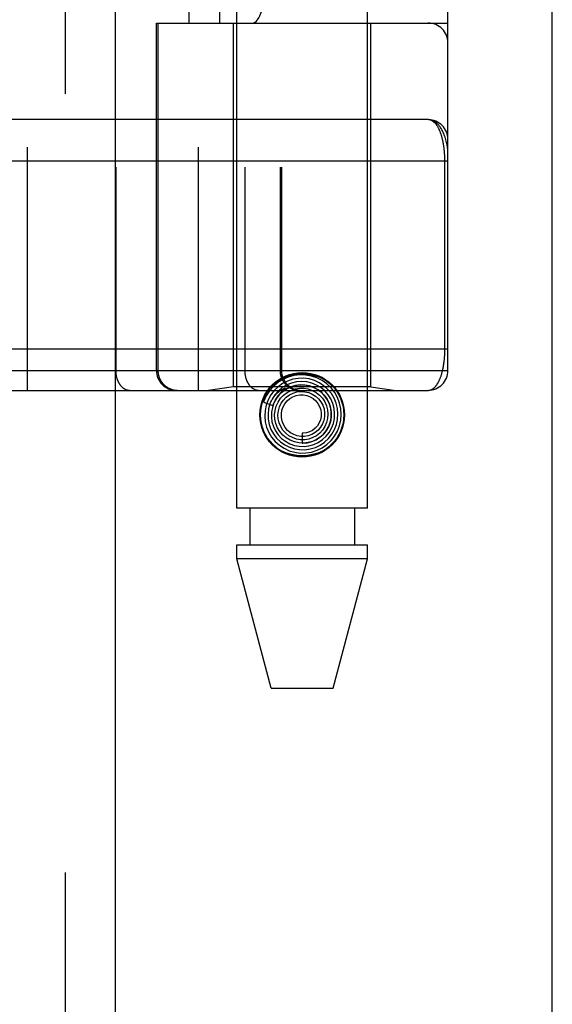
# Model space of a CAD drawing. Header units: inches. Extents: x 0 to 212, y 0 to 138.
# Tile 166 of 256: x 90.161 to 90.96, y 73.642 to 75.12. Entities that reach past the tile are written whole.
import ezdxf

# ---------------------------------------------------------------- set-up
doc = ezdxf.new("R2010")
doc.units = ezdxf.units.IN
doc.header["$LTSCALE"] = 11.6875
doc.header["$MEASUREMENT"] = 0
doc.linetypes.add('HIDDEN', pattern=[0.2, 0.1, -0.1])
doc.layers.get('0').update_dxf_attribs({"linetype": 'CONTINUOUS'})
doc.layers.add('RIGHTHAND_DOOR_ASSEMBLY', color=7, linetype='CONTINUOUS')

msp = doc.modelspace()

# ---------------------------------------------------------------- linework, layer by layer
at = {"color": 3, "linetype": 'Continuous'}
msp.add_line((90.9595, 37.6437), (90.9595, 102.1733), dxfattribs=at)
at = {"layer": 'RIGHTHAND_DOOR_ASSEMBLY', "color": 8, "linetype": 'HIDDEN'}
for p, q in [((90.2288, 97.2147), (90.2288, 37.8647)), ((90.4863, 74.3867), (90.4863, 77.569)), ((90.6823, 74.3867), (90.6823, 77.569)), ((90.1715, 77.2659), (90.1715, 74.5634)), ((90.428, 77.2659), (90.428, 74.5634)), ((90.3045, 77.2359), (90.3045, 74.5934)), ((90.498, 77.2359), (90.498, 74.5934)), ((90.5511, 77.2359), (90.5511, 74.5934)), ((90.5531, 77.2359), (90.5531, 74.5934)), ((90.803, 74.5934), (90.803, 77.2359)), ((90.4146, 75.1147), (90.4146, 76.7147)), ((90.4605, 75.1147), (90.4605, 76.7147)), ((90.773, 76.7147), (90.773, 75.1147)), ((90.3655, 75.1147), (90.803, 75.1147)), ((90.3655, 74.5934), (90.3655, 75.1147)), ((90.3678, 75.1147), (90.3678, 74.5934)), ((90.4813, 74.5687), (90.4813, 75.1147)), ((90.6873, 74.5687), (90.6873, 75.1147)), ((90.773, 74.9697), (89.8935, 74.9697)), ((90.7984, 74.6259), (90.7984, 74.908)), ((89.8993, 74.6259), (90.803, 74.6259)), ((90.1395, 74.5934), (90.803, 74.5934)), ((89.8993, 74.5634), (90.773, 74.5634)), ((90.4813, 74.5687), (90.4438, 74.5634)), ((90.6873, 74.5687), (90.4813, 74.5687)), ((90.5553, 74.563), (90.5549, 74.5626)), ((90.5558, 74.5634), (90.5553, 74.563)), ((90.5573, 74.5648), (90.5558, 74.5634)), ((90.5576, 74.565), (90.5573, 74.5648)), ((90.6873, 74.5687), (90.7248, 74.5634)), ((90.5545, 74.5622), (90.554, 74.5618)), ((90.5549, 74.5626), (90.5545, 74.5622)), ((90.5262, 74.5455), (90.5405, 74.5409)), ((90.5843, 74.4992), (90.5843, 74.4842)), ((90.6823, 74.3867), (90.4863, 74.3867)), ((90.5058, 74.3867), (90.5058, 74.3317)), ((90.6628, 74.3867), (90.6628, 74.3317)), ((90.4863, 74.3317), (90.6823, 74.3317)), ((90.4863, 74.3107), (90.4863, 74.3317)), ((90.6823, 74.3107), (90.6823, 74.3317)), ((90.6823, 74.3107), (90.4863, 74.3107)), ((90.5378, 74.1167), (90.4863, 74.3107)), ((90.6308, 74.1167), (90.6823, 74.3107)), ((90.5378, 74.1167), (90.6308, 74.1167))]:
    msp.add_line(p, q, dxfattribs=at)
at = {"layer": 'RIGHTHAND_DOOR_ASSEMBLY', "color": 3, "linetype": 'Continuous'}
msp.add_line((90.3038, 97.2147), (90.3038, 37.8647), dxfattribs=at)
at = {"layer": 'RIGHTHAND_DOOR_ASSEMBLY', "color": 8, "linetype": 'HIDDEN'}
for points in [[(90.803, 74.9197), (90.803, 74.9203), (90.803, 74.9209), (90.8029, 74.9216), (90.8029, 74.9223), (90.8029, 74.923), (90.8028, 74.9239), (90.8027, 74.9247), (90.8026, 74.9257), (90.8025, 74.9268), (90.8023, 74.9279), (90.8021, 74.9292), (90.8019, 74.9306), (90.8016, 74.9321), (90.8012, 74.9338), (90.8008, 74.9356), (90.8004, 74.9375), (90.7998, 74.9396), (90.7992, 74.9416), (90.7986, 74.9435), (90.798, 74.9453), (90.7973, 74.9471), (90.7967, 74.9487), (90.796, 74.9502), (90.7953, 74.9516), (90.7946, 74.953), (90.794, 74.9543), (90.7933, 74.9555), (90.7926, 74.9566), (90.7919, 74.9577), (90.7912, 74.9587), (90.7905, 74.9597), (90.7898, 74.9605), (90.7891, 74.9614), (90.7884, 74.9622), (90.7876, 74.9629), (90.7869, 74.9636), (90.7862, 74.9643), (90.7855, 74.9649), (90.7848, 74.9654), (90.7841, 74.966), (90.7834, 74.9664), (90.7827, 74.9669), (90.782, 74.9673), (90.7813, 74.9677), (90.7806, 74.968), (90.7799, 74.9683), (90.7792, 74.9686), (90.7785, 74.9688), (90.7778, 74.969), (90.7771, 74.9692), (90.7764, 74.9693), (90.7757, 74.9695), (90.775, 74.9696), (90.7743, 74.9696), (90.7737, 74.9697), (90.773, 74.9697)], [(90.7984, 74.908), (90.7984, 74.9088), (90.7984, 74.9096), (90.7984, 74.9104), (90.7983, 74.9113), (90.7983, 74.9121), (90.7983, 74.9129), (90.7983, 74.9138), (90.7982, 74.9146), (90.7982, 74.9154), (90.7981, 74.9163), (90.7981, 74.9171), (90.798, 74.918), (90.798, 74.9188), (90.7979, 74.9197), (90.7979, 74.9205), (90.7978, 74.9214), (90.7977, 74.9222), (90.7976, 74.9231), (90.7975, 74.924), (90.7974, 74.9249), (90.7973, 74.9257), (90.7972, 74.9266), (90.7971, 74.9275), (90.797, 74.9284), (90.7969, 74.9293), (90.7968, 74.9302), (90.7966, 74.9311), (90.7965, 74.9319), (90.7963, 74.9328), (90.7962, 74.9337), (90.796, 74.9346), (90.7958, 74.9354), (90.7957, 74.9363), (90.7955, 74.9372), (90.7953, 74.938), (90.7951, 74.9389), (90.7949, 74.9398), (90.7947, 74.9406), (90.7945, 74.9415), (90.7943, 74.9423), (90.7941, 74.9431), (90.7938, 74.944), (90.7936, 74.9448), (90.7934, 74.9456), (90.7931, 74.9464), (90.7929, 74.9473), (90.7926, 74.9481), (90.7923, 74.9489), (90.792, 74.9496), (90.7918, 74.9504), (90.7915, 74.9512), (90.7912, 74.952), (90.7908, 74.9527), (90.7905, 74.9535), (90.7902, 74.9542), (90.7899, 74.9549), (90.7895, 74.9556), (90.7892, 74.9563), (90.7888, 74.957), (90.7885, 74.9577), (90.7881, 74.9584), (90.7877, 74.959), (90.7873, 74.9597), (90.7869, 74.9603), (90.7865, 74.9609), (90.7861, 74.9615), (90.7857, 74.9621), (90.7852, 74.9626), (90.7848, 74.9632), (90.7844, 74.9637), (90.7839, 74.9642), (90.7834, 74.9647), (90.783, 74.9652), (90.7825, 74.9656), (90.782, 74.9661), (90.7815, 74.9665), (90.781, 74.9669), (90.7805, 74.9672), (90.7799, 74.9676), (90.7794, 74.9679), (90.7789, 74.9682), (90.7783, 74.9685), (90.7778, 74.9687), (90.7772, 74.9689), (90.7766, 74.9691), (90.776, 74.9693), (90.7754, 74.9694), (90.7748, 74.9695), (90.7742, 74.9696), (90.7736, 74.9697), (90.773, 74.9697)], [(90.803, 74.9072), (89.8927, 74.9072)], [(90.773, 74.5634), (90.7736, 74.5634), (90.7742, 74.5635), (90.7748, 74.5636), (90.7754, 74.5637), (90.776, 74.5638), (90.7765, 74.5639), (90.7771, 74.5641), (90.7776, 74.5643), (90.7782, 74.5646), (90.7787, 74.5648), (90.7793, 74.5651), (90.7798, 74.5654), (90.7803, 74.5658), (90.7808, 74.5661), (90.7813, 74.5665), (90.7818, 74.5669), (90.7823, 74.5673), (90.7827, 74.5677), (90.7832, 74.5682), (90.7837, 74.5686), (90.7841, 74.5691), (90.7846, 74.5696), (90.785, 74.5702), (90.7854, 74.5707), (90.7858, 74.5712), (90.7862, 74.5718), (90.7866, 74.5724), (90.787, 74.573), (90.7874, 74.5736), (90.7878, 74.5742), (90.7882, 74.5749), (90.7885, 74.5755), (90.7889, 74.5762), (90.7892, 74.5769), (90.7896, 74.5776), (90.7899, 74.5783), (90.7902, 74.579), (90.7905, 74.5797), (90.7909, 74.5804), (90.7912, 74.5811), (90.7915, 74.5819), (90.7917, 74.5826), (90.792, 74.5834), (90.7923, 74.5842), (90.7926, 74.5849), (90.7928, 74.5857), (90.7931, 74.5865), (90.7933, 74.5873), (90.7936, 74.5881), (90.7938, 74.5889), (90.794, 74.5897), (90.7942, 74.5905), (90.7944, 74.5914), (90.7947, 74.5922), (90.7949, 74.593), (90.7951, 74.5939), (90.7952, 74.5947), (90.7954, 74.5955), (90.7956, 74.5964), (90.7958, 74.5972), (90.7959, 74.5981), (90.7961, 74.5989), (90.7962, 74.5998), (90.7964, 74.6007), (90.7965, 74.6015), (90.7967, 74.6024), (90.7968, 74.6033), (90.7969, 74.6041), (90.797, 74.605), (90.7972, 74.6059), (90.7973, 74.6067), (90.7974, 74.6076), (90.7975, 74.6084), (90.7976, 74.6093), (90.7976, 74.6101), (90.7977, 74.611), (90.7978, 74.6118), (90.7979, 74.6127), (90.7979, 74.6135), (90.798, 74.6143), (90.7981, 74.6152), (90.7981, 74.616), (90.7981, 74.6168), (90.7982, 74.6177), (90.7982, 74.6185), (90.7983, 74.6193), (90.7983, 74.6201), (90.7983, 74.621), (90.7983, 74.6218), (90.7984, 74.6226), (90.7984, 74.6234), (90.7984, 74.6243), (90.7984, 74.6251), (90.7984, 74.6259)], [(90.3045, 74.5934), (90.3045, 74.5928), (90.3045, 74.5921), (90.3045, 74.5915), (90.3045, 74.5908), (90.3046, 74.5902), (90.3046, 74.5895), (90.3047, 74.5889), (90.3048, 74.5882), (90.3049, 74.5876), (90.305, 74.5869), (90.3051, 74.5863), (90.3052, 74.5857), (90.3053, 74.585), (90.3054, 74.5844), (90.3056, 74.5838), (90.3057, 74.5832), (90.3059, 74.5825), (90.3061, 74.5819), (90.3063, 74.5813), (90.3064, 74.5807), (90.3066, 74.5802), (90.3069, 74.5796), (90.3071, 74.579), (90.3073, 74.5784), (90.3075, 74.5779), (90.3078, 74.5773), (90.308, 74.5768), (90.3083, 74.5762), (90.3086, 74.5757), (90.3088, 74.5752), (90.3091, 74.5746), (90.3094, 74.5741), (90.3097, 74.5736), (90.31, 74.5732), (90.3104, 74.5727), (90.3107, 74.5722), (90.311, 74.5718), (90.3113, 74.5713), (90.3117, 74.5709), (90.312, 74.5704), (90.3124, 74.57), (90.3128, 74.5696), (90.3131, 74.5692), (90.3135, 74.5688), (90.3139, 74.5685), (90.3143, 74.5681), (90.3147, 74.5678), (90.3151, 74.5674), (90.3155, 74.5671), (90.3159, 74.5668), (90.3163, 74.5665), (90.3167, 74.5662), (90.3171, 74.566), (90.3176, 74.5657), (90.318, 74.5655), (90.3184, 74.5652), (90.3189, 74.565), (90.3193, 74.5648), (90.3197, 74.5646), (90.3202, 74.5644), (90.3206, 74.5643), (90.3211, 74.5641), (90.3215, 74.564), (90.322, 74.5639), (90.3224, 74.5638), (90.3229, 74.5637), (90.3234, 74.5636), (90.3238, 74.5635), (90.3243, 74.5635), (90.3247, 74.5635), (90.3252, 74.5634), (90.3257, 74.5634)], [(90.3678, 74.5934), (90.3678, 74.5928), (90.3679, 74.5921), (90.3679, 74.5915), (90.3679, 74.5908), (90.368, 74.5902), (90.3681, 74.5895), (90.3682, 74.5889), (90.3683, 74.5882), (90.3684, 74.5876), (90.3685, 74.5869), (90.3687, 74.5863), (90.3688, 74.5857), (90.369, 74.585), (90.3692, 74.5844), (90.3694, 74.5838), (90.3696, 74.5832), (90.3698, 74.5825), (90.3701, 74.5819), (90.3703, 74.5813), (90.3706, 74.5807), (90.3709, 74.5802), (90.3712, 74.5796), (90.3715, 74.579), (90.3718, 74.5784), (90.3721, 74.5779), (90.3725, 74.5773), (90.3728, 74.5768), (90.3732, 74.5762), (90.3736, 74.5757), (90.374, 74.5752), (90.3744, 74.5746), (90.3748, 74.5741), (90.3752, 74.5736), (90.3756, 74.5732), (90.3761, 74.5727), (90.3765, 74.5722), (90.377, 74.5718), (90.3775, 74.5713), (90.3779, 74.5709), (90.3784, 74.5704), (90.3789, 74.57), (90.3794, 74.5696), (90.38, 74.5692), (90.3805, 74.5688), (90.381, 74.5685), (90.3816, 74.5681), (90.3821, 74.5678), (90.3827, 74.5674), (90.3832, 74.5671), (90.3838, 74.5668), (90.3844, 74.5665), (90.385, 74.5662), (90.3856, 74.566), (90.3861, 74.5657), (90.3867, 74.5655), (90.3874, 74.5652), (90.388, 74.565), (90.3886, 74.5648), (90.3892, 74.5646), (90.3898, 74.5644), (90.3905, 74.5643), (90.3911, 74.5641), (90.3917, 74.564), (90.3924, 74.5639), (90.393, 74.5638), (90.3936, 74.5637), (90.3943, 74.5636), (90.3949, 74.5635), (90.3956, 74.5635), (90.3962, 74.5635), (90.3969, 74.5634), (90.3975, 74.5634)], [(90.498, 74.5934), (90.498, 74.5928), (90.498, 74.5921), (90.498, 74.5915), (90.4981, 74.5908), (90.4981, 74.5902), (90.4982, 74.5895), (90.4982, 74.5889), (90.4983, 74.5882), (90.4984, 74.5876), (90.4985, 74.5869), (90.4986, 74.5863), (90.4987, 74.5857), (90.4988, 74.585), (90.499, 74.5844), (90.4991, 74.5838), (90.4993, 74.5832), (90.4994, 74.5825), (90.4996, 74.5819), (90.4998, 74.5813), (90.5, 74.5807), (90.5002, 74.5802), (90.5004, 74.5796), (90.5006, 74.579), (90.5008, 74.5784), (90.5011, 74.5779), (90.5013, 74.5773), (90.5016, 74.5768), (90.5018, 74.5762), (90.5021, 74.5757), (90.5024, 74.5752), (90.5027, 74.5746), (90.503, 74.5741), (90.5033, 74.5736), (90.5036, 74.5732), (90.5039, 74.5727), (90.5042, 74.5722), (90.5045, 74.5718), (90.5049, 74.5713), (90.5052, 74.5709), (90.5056, 74.5704), (90.5059, 74.57), (90.5063, 74.5696), (90.5067, 74.5692), (90.507, 74.5688), (90.5074, 74.5685), (90.5078, 74.5681), (90.5082, 74.5678), (90.5086, 74.5674), (90.509, 74.5671), (90.5094, 74.5668), (90.5098, 74.5665), (90.5102, 74.5662), (90.5107, 74.566), (90.5111, 74.5657), (90.5115, 74.5655), (90.512, 74.5652), (90.5124, 74.565), (90.5128, 74.5648), (90.5133, 74.5646), (90.5137, 74.5644), (90.5142, 74.5643), (90.5146, 74.5641), (90.5151, 74.564), (90.5155, 74.5639), (90.516, 74.5638), (90.5164, 74.5637), (90.5169, 74.5636), (90.5174, 74.5635), (90.5178, 74.5635), (90.5183, 74.5635), (90.5187, 74.5634), (90.5192, 74.5634)], [(90.5511, 74.5934), (90.5511, 74.5928), (90.5511, 74.5921), (90.5511, 74.5915), (90.5512, 74.5908), (90.5512, 74.5902), (90.5513, 74.5895), (90.5514, 74.5889), (90.5515, 74.5882), (90.5516, 74.5876), (90.5518, 74.5869), (90.5519, 74.5863), (90.5521, 74.5857), (90.5522, 74.585), (90.5524, 74.5844), (90.5526, 74.5838), (90.5529, 74.5832), (90.5531, 74.5825), (90.5533, 74.5819), (90.5536, 74.5813), (90.5538, 74.5807), (90.5541, 74.5802), (90.5544, 74.5796), (90.5547, 74.579), (90.555, 74.5784), (90.5554, 74.5779), (90.5557, 74.5773), (90.5561, 74.5768), (90.5564, 74.5762), (90.5568, 74.5757), (90.5572, 74.5752), (90.5576, 74.5746), (90.558, 74.5741), (90.5584, 74.5736), (90.5589, 74.5732), (90.5593, 74.5727), (90.5598, 74.5722), (90.5602, 74.5718), (90.5607, 74.5713), (90.5612, 74.5709), (90.5617, 74.5704), (90.5622, 74.57), (90.5627, 74.5696), (90.5632, 74.5692), (90.5637, 74.5688), (90.5643, 74.5685), (90.5648, 74.5681), (90.5653, 74.5678), (90.5659, 74.5674), (90.5665, 74.5671), (90.567, 74.5668), (90.5676, 74.5665), (90.5682, 74.5662), (90.5688, 74.566), (90.5694, 74.5657), (90.57, 74.5655), (90.5706, 74.5652), (90.5712, 74.565), (90.5718, 74.5648), (90.5724, 74.5646), (90.5731, 74.5644), (90.5737, 74.5643), (90.5743, 74.5641), (90.575, 74.564), (90.5756, 74.5639), (90.5762, 74.5638), (90.5769, 74.5637), (90.5775, 74.5636), (90.5782, 74.5635), (90.5788, 74.5635), (90.5794, 74.5635), (90.5801, 74.5634), (90.5807, 74.5634)], [(90.5623, 74.5774), (90.5549, 74.5737), (90.5481, 74.5689), (90.5421, 74.5631), (90.5371, 74.5565), (90.533, 74.5491), (90.5302, 74.5413), (90.5285, 74.5331), (90.528, 74.5247), (90.5288, 74.5164), (90.5308, 74.5082), (90.5341, 74.5004), (90.5384, 74.4932), (90.5438, 74.4867), (90.5501, 74.481), (90.5572, 74.4764), (90.5649, 74.4728), (90.5731, 74.4704), (90.5815, 74.4693), (90.59, 74.4694), (90.5985, 74.4708), (90.6066, 74.4734), (90.6143, 74.4771)], [(90.5306, 74.5606), (90.5353, 74.5669), (90.5406, 74.5725), (90.5468, 74.5772), (90.5537, 74.5812), (90.5609, 74.5842), (90.5685, 74.5864), (90.5763, 74.5877), (90.5843, 74.5881), (90.5922, 74.5877), (90.6, 74.5864), (90.6076, 74.5842), (90.6148, 74.5812), (90.6217, 74.5772), (90.6279, 74.5725), (90.6332, 74.5669), (90.6379, 74.5606)], [(90.6143, 74.4771), (90.6214, 74.482), (90.6276, 74.4879), (90.633, 74.4947), (90.6373, 74.5021), (90.6404, 74.5102), (90.6423, 74.5186), (90.643, 74.5272), (90.6424, 74.5359), (90.6405, 74.5444), (90.6374, 74.5525), (90.6331, 74.5601), (90.6278, 74.567), (90.6215, 74.573), (90.6143, 74.5781), (90.6065, 74.5821), (90.5982, 74.5848), (90.5895, 74.5864), (90.5807, 74.5866), (90.572, 74.5856), (90.5635, 74.5833), (90.5554, 74.5797), (90.5479, 74.575)], [(90.6041, 74.4777), (90.6113, 74.4812), (90.6179, 74.4857), (90.6238, 74.4912), (90.6288, 74.4975), (90.6328, 74.5045), (90.6357, 74.512), (90.6375, 74.5199), (90.638, 74.528), (90.6373, 74.5361), (90.6354, 74.544), (90.6323, 74.5515), (90.6282, 74.5585), (90.623, 74.5648), (90.6169, 74.5703), (90.61, 74.5748), (90.6026, 74.5782), (90.5947, 74.5805), (90.5865, 74.5816), (90.5783, 74.5814), (90.5701, 74.58), (90.5623, 74.5774)], [(90.5479, 74.575), (90.5411, 74.5693), (90.5353, 74.5626), (90.5304, 74.5551), (90.5268, 74.547), (90.5262, 74.5455)], [(90.5684, 74.5743), (90.5612, 74.5715), (90.5545, 74.5675), (90.5486, 74.5626), (90.5434, 74.5568), (90.5392, 74.5503), (90.536, 74.5432), (90.5339, 74.5356), (90.533, 74.5279), (90.5333, 74.5201), (90.5348, 74.5123), (90.5375, 74.5049), (90.5412, 74.498), (90.546, 74.4917), (90.5516, 74.4862), (90.5581, 74.4817), (90.5651, 74.4781), (90.5727, 74.4756), (90.5805, 74.4744), (90.5885, 74.4743), (90.5964, 74.4754), (90.6041, 74.4777)], [(90.5356, 74.5425), (90.5362, 74.5439), (90.5368, 74.5452), (90.5374, 74.5464), (90.538, 74.5476), (90.5386, 74.5487), (90.5392, 74.5498), (90.5399, 74.5508), (90.5405, 74.5517), (90.5411, 74.5526), (90.5417, 74.5535), (90.5423, 74.5543), (90.5429, 74.555), (90.5435, 74.5557), (90.5441, 74.5564), (90.5446, 74.557), (90.5452, 74.5576), (90.5457, 74.5582), (90.5462, 74.5587), (90.5467, 74.5592), (90.5472, 74.5596), (90.5477, 74.5601), (90.5482, 74.5605), (90.5486, 74.5609), (90.5491, 74.5612), (90.5495, 74.5616), (90.5499, 74.5619), (90.5503, 74.5622), (90.5507, 74.5625), (90.551, 74.5628), (90.5514, 74.5631), (90.5518, 74.5633), (90.5521, 74.5635), (90.5525, 74.5638), (90.5528, 74.564), (90.5531, 74.5642), (90.5535, 74.5644), (90.5538, 74.5646), (90.5541, 74.5648), (90.5544, 74.565), (90.5547, 74.5652), (90.5551, 74.5653), (90.5554, 74.5655), (90.5557, 74.5657), (90.556, 74.5658), (90.5563, 74.5659), (90.5565, 74.5661), (90.5568, 74.5662), (90.5571, 74.5663), (90.5573, 74.5664), (90.5576, 74.5665), (90.5578, 74.5666), (90.558, 74.5666), (90.5583, 74.5667), (90.5585, 74.5667), (90.5587, 74.5667), (90.5588, 74.5667), (90.5589, 74.5666), (90.5589, 74.5665), (90.5588, 74.5663), (90.5587, 74.5661), (90.5585, 74.5659), (90.5583, 74.5658), (90.5582, 74.5656), (90.558, 74.5654), (90.5579, 74.5653), (90.5577, 74.5652), (90.5576, 74.565)], [(90.5812, 74.5716), (90.5741, 74.5707), (90.5673, 74.5687), (90.5609, 74.5656), (90.555, 74.5616), (90.5498, 74.5566), (90.5454, 74.5509), (90.542, 74.5446), (90.5396, 74.5378), (90.5382, 74.5307), (90.5381, 74.5234), (90.539, 74.5162), (90.5411, 74.5093), (90.5442, 74.5027), (90.5483, 74.4967), (90.5534, 74.4913), (90.5592, 74.4869), (90.5656, 74.4833), (90.5726, 74.4808), (90.5798, 74.4795), (90.5872, 74.4792), (90.5945, 74.4801)], [(90.5405, 74.5409), (90.5411, 74.5425), (90.5442, 74.5491), (90.5484, 74.555), (90.5534, 74.5602), (90.5591, 74.5646), (90.5655, 74.568), (90.5723, 74.5703), (90.5794, 74.5715), (90.5865, 74.5716), (90.5936, 74.5705), (90.6004, 74.5684), (90.6067, 74.5652), (90.6125, 74.561), (90.6175, 74.556), (90.6216, 74.5503), (90.6248, 74.544), (90.6269, 74.5373), (90.6279, 74.5303), (90.6278, 74.5233), (90.6266, 74.5164), (90.6243, 74.5099)], [(90.5482, 74.5459), (90.5519, 74.5515), (90.5565, 74.5563), (90.5617, 74.5603), (90.5676, 74.5634), (90.5738, 74.5655), (90.5803, 74.5666), (90.5868, 74.5665), (90.5933, 74.5655), (90.5994, 74.5633), (90.6052, 74.5602), (90.6103, 74.5563), (90.6147, 74.5515), (90.6182, 74.5461), (90.6208, 74.5402), (90.6225, 74.534), (90.623, 74.5276), (90.6225, 74.5213), (90.621, 74.5151), (90.6184, 74.5093), (90.615, 74.5039)], [(90.5945, 74.4801), (90.6017, 74.4822), (90.6084, 74.4853), (90.6146, 74.4894), (90.6201, 74.4945), (90.6247, 74.5003), (90.6284, 74.5069), (90.6311, 74.5139), (90.6326, 74.5212), (90.633, 74.5288), (90.6322, 74.5363), (90.6303, 74.5436), (90.6272, 74.5505), (90.6231, 74.5569), (90.6181, 74.5626), (90.6123, 74.5675), (90.6057, 74.5714), (90.5986, 74.5743), (90.5912, 74.5761), (90.5835, 74.5767), (90.5759, 74.5761), (90.5684, 74.5743)], [(90.5843, 74.4842), (90.5855, 74.4842), (90.5923, 74.4848), (90.5989, 74.4865), (90.6052, 74.4892), (90.6109, 74.4929), (90.6161, 74.4975), (90.6204, 74.5029), (90.6238, 74.5088), (90.6263, 74.5153), (90.6277, 74.5221), (90.628, 74.529), (90.6272, 74.536), (90.6253, 74.5427), (90.6223, 74.549), (90.6184, 74.5548), (90.6136, 74.56), (90.6081, 74.5643), (90.6019, 74.5677), (90.5953, 74.5701), (90.5883, 74.5714), (90.5812, 74.5716)], [(90.554, 74.5618), (90.5538, 74.5615), (90.5535, 74.5613), (90.5533, 74.561), (90.553, 74.5607), (90.5527, 74.5604), (90.5524, 74.5601), (90.552, 74.5598), (90.5517, 74.5594), (90.5513, 74.5591), (90.551, 74.5586), (90.5506, 74.5582), (90.5502, 74.5578), (90.5498, 74.5573), (90.5493, 74.5568), (90.5489, 74.5562), (90.5484, 74.5556), (90.548, 74.555), (90.5475, 74.5544), (90.547, 74.5537), (90.5465, 74.553), (90.546, 74.5523), (90.5455, 74.5515), (90.545, 74.5506), (90.5445, 74.5498), (90.5439, 74.5488), (90.5434, 74.5479), (90.5429, 74.5468), (90.5424, 74.5458), (90.5419, 74.5446), (90.5414, 74.5435), (90.5409, 74.5422), (90.5405, 74.5409)], [(90.615, 74.5039), (90.6107, 74.4993), (90.6058, 74.4954), (90.6002, 74.4924), (90.5943, 74.4903), (90.5881, 74.4893), (90.5819, 74.4893), (90.5757, 74.4903), (90.5699, 74.4924), (90.5644, 74.4954), (90.5596, 74.4992), (90.5555, 74.5038), (90.5522, 74.509), (90.5498, 74.5146), (90.5484, 74.5206), (90.548, 74.5266), (90.5486, 74.5327), (90.5503, 74.5385), (90.5529, 74.544), (90.5563, 74.5489)], [(90.6081, 74.5037), (90.6038, 74.5), (90.5988, 74.4972), (90.5935, 74.4953), (90.588, 74.4943), (90.5824, 74.4943), (90.5769, 74.4952), (90.5716, 74.4971), (90.5668, 74.4998), (90.5625, 74.5034), (90.5589, 74.5075), (90.5561, 74.5123), (90.5542, 74.5174), (90.5531, 74.5228), (90.5531, 74.5283), (90.554, 74.5336), (90.5558, 74.5387), (90.5584, 74.5434), (90.5618, 74.5476), (90.5659, 74.5511)], [(90.5563, 74.5489), (90.5605, 74.5532), (90.5654, 74.5567), (90.5708, 74.5593), (90.5765, 74.561), (90.5824, 74.5617), (90.5883, 74.5613), (90.5941, 74.56), (90.5995, 74.5578), (90.6045, 74.5546), (90.6088, 74.5507), (90.6124, 74.5461), (90.6152, 74.541), (90.6171, 74.5355), (90.6179, 74.5297), (90.6178, 74.524), (90.6167, 74.5183), (90.6147, 74.513), (90.6118, 74.508), (90.6081, 74.5037)], [(90.5659, 74.5511), (90.5705, 74.5538), (90.5755, 74.5556), (90.5808, 74.5566), (90.586, 74.5566), (90.5912, 74.5557), (90.5962, 74.5538), (90.6007, 74.5512), (90.6047, 74.5478), (90.608, 74.5438), (90.6105, 74.5393), (90.6122, 74.5344), (90.613, 74.5293), (90.6128, 74.5242), (90.6118, 74.5192), (90.6099, 74.5145), (90.6072, 74.5102), (90.6038, 74.5065), (90.5998, 74.5034)], [(90.6243, 74.5099), (90.621, 74.5037), (90.6167, 74.4982), (90.6117, 74.4935), (90.606, 74.4896), (90.5997, 74.4868), (90.5931, 74.4849), (90.5862, 74.4842), (90.5794, 74.4845), (90.5727, 74.486), (90.5664, 74.4885), (90.5605, 74.492), (90.5553, 74.4964), (90.5509, 74.5015), (90.5474, 74.5073), (90.5449, 74.5135), (90.5434, 74.5201), (90.543, 74.5268), (90.5437, 74.5334), (90.5454, 74.5399), (90.5482, 74.5459)], [(90.6379, 74.4927), (90.6332, 74.4864), (90.6279, 74.4809), (90.6217, 74.4761), (90.6148, 74.4721), (90.6076, 74.4691), (90.6, 74.4669), (90.5922, 74.4656), (90.5843, 74.4652), (90.5763, 74.4656), (90.5685, 74.4669), (90.5609, 74.4691), (90.5537, 74.4721), (90.5468, 74.4761), (90.5406, 74.4809), (90.5353, 74.4864), (90.5306, 74.4927)], [(90.5998, 74.5034), (90.5953, 74.5011), (90.5906, 74.4997), (90.5856, 74.4992), (90.5843, 74.4992)]]:
    msp.add_lwpolyline(points, dxfattribs=at)
for radius in [0.0635, 0.0625]:
    msp.add_circle((90.5843, 74.5267), radius, dxfattribs=at)
for centre, start, end in [((90.773, 75.0847), 0, 90), ((90.773, 74.9397), 0, 89.9999), ((90.3955, 74.5934), 180, 270), ((90.5831, 74.5934), 180, 270), ((90.773, 74.5934), 270, 360)]:
    msp.add_arc(centre, 0.03, start, end, dxfattribs=at)
msp.add_ellipse((90.5101, 75.3647), major_axis=(0, 0.25), ratio=0.146965, start_param=-3.141593, end_param=-1.570796, dxfattribs=at)

doc.saveas('drawing.dxf')
